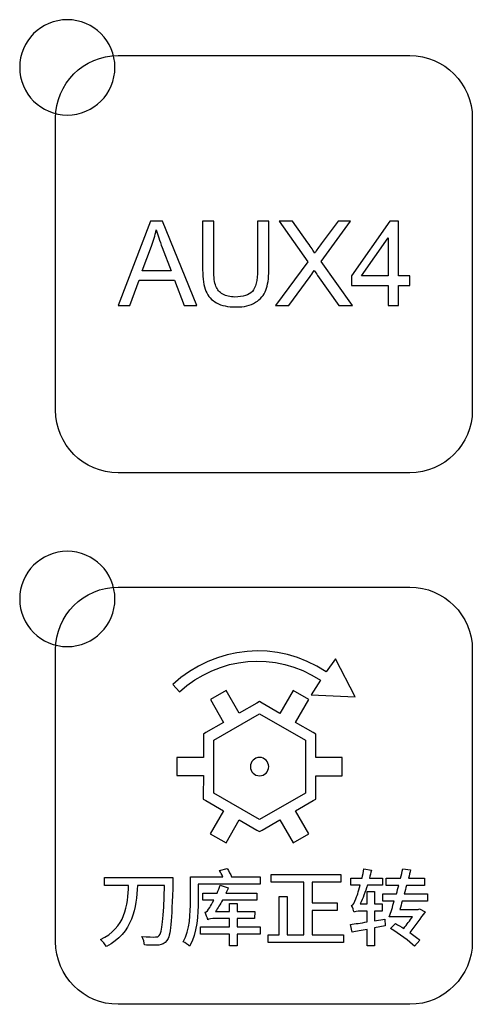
# Model space of a CAD drawing. Header units: millimetres. Extents: x 7143 to 9546, y -1575 to -869.
# Tile 27 of 94: x 7493 to 7512, y -1383 to -1342. Entities that reach past the tile are written whole.
import ezdxf

# ---------------------------------------------------------------- set-up
doc = ezdxf.new("R2010")
doc.units = ezdxf.units.MM
doc.header["$LTSCALE"] = 3

msp = doc.modelspace()

# ---------------------------------------------------------------- linework, layer by layer
at = {"linetype": 'Continuous', "lineweight": 30}
for points, knots in [([(7495.318, -1342.093), (7496.422, -1342.093), (7497.318, -1342.988), (7497.318, -1344.093), (7497.318, -1344.093), (7497.318, -1345.197), (7496.422, -1346.093), (7495.318, -1346.093), (7495.318, -1346.093), (7494.213, -1346.093), (7493.318, -1345.197), (7493.318, -1344.093), (7493.318, -1344.093), (7493.318, -1342.988), (7494.213, -1342.093), (7495.318, -1342.093)], [0, 0, 0, 0, 0.2, 0.2, 0.2, 0.2, 0.4, 0.4, 0.4, 0.4, 0.6, 0.6, 0.6, 0.6, 1, 1, 1, 1]), ([(7497.448, -1361.098), (7497.448, -1361.098), (7509.698, -1361.098), (7509.698, -1361.098), (7509.698, -1361.098), (7511.142, -1361.098), (7512.323, -1359.916), (7512.323, -1358.473), (7512.323, -1358.473), (7512.323, -1358.473), (7512.323, -1346.223), (7512.323, -1346.223), (7512.323, -1346.223), (7512.323, -1344.779), (7511.142, -1343.598), (7509.698, -1343.598), (7509.698, -1343.598), (7509.698, -1343.598), (7497.448, -1343.598), (7497.448, -1343.598), (7497.448, -1343.598), (7496.004, -1343.598), (7494.823, -1344.779), (7494.823, -1346.223), (7494.823, -1346.223), (7494.823, -1346.223), (7494.823, -1358.473), (7494.823, -1358.473), (7494.823, -1358.473), (7494.823, -1359.916), (7496.004, -1361.098), (7497.448, -1361.098)], [0, 0, 0, 0, 0.111111, 0.111111, 0.111111, 0.111111, 0.222222, 0.222222, 0.222222, 0.222222, 0.333333, 0.333333, 0.333333, 0.333333, 0.444444, 0.444444, 0.444444, 0.444444, 0.555556, 0.555556, 0.555556, 0.555556, 0.666667, 0.666667, 0.666667, 0.666667, 0.777778, 0.777778, 0.777778, 0.777778, 1, 1, 1, 1]), ([(7497.45, -1354.086), (7497.45, -1354.086), (7498.806, -1350.55), (7498.806, -1350.55), (7498.806, -1350.55), (7498.806, -1350.55), (7499.321, -1350.55), (7499.321, -1350.55), (7499.321, -1350.55), (7499.321, -1350.55), (7500.76, -1354.086), (7500.76, -1354.086), (7500.76, -1354.086), (7500.76, -1354.086), (7500.228, -1354.086), (7500.228, -1354.086), (7500.228, -1354.086), (7500.228, -1354.086), (7499.819, -1353.014), (7499.819, -1353.014), (7499.819, -1353.014), (7499.819, -1353.014), (7498.329, -1353.014), (7498.329, -1353.014), (7498.329, -1353.014), (7498.329, -1353.014), (7497.946, -1354.086), (7497.946, -1354.086), (7497.946, -1354.086), (7497.946, -1354.086), (7497.45, -1354.086), (7497.45, -1354.086)], [0, 0, 0, 0, 0.111111, 0.111111, 0.111111, 0.111111, 0.222222, 0.222222, 0.222222, 0.222222, 0.333333, 0.333333, 0.333333, 0.333333, 0.444444, 0.444444, 0.444444, 0.444444, 0.555556, 0.555556, 0.555556, 0.555556, 0.666667, 0.666667, 0.666667, 0.666667, 0.777778, 0.777778, 0.777778, 0.777778, 1, 1, 1, 1]), ([(7503.306, -1350.55), (7503.306, -1350.55), (7503.775, -1350.55), (7503.775, -1350.55), (7503.775, -1350.55), (7503.775, -1350.55), (7503.775, -1352.592), (7503.775, -1352.592), (7503.775, -1352.592), (7503.775, -1352.948), (7503.735, -1353.23), (7503.655, -1353.439), (7503.655, -1353.439), (7503.575, -1353.647), (7503.43, -1353.818), (7503.221, -1353.949), (7503.221, -1353.949), (7503.011, -1354.08), (7502.737, -1354.145), (7502.396, -1354.145), (7502.396, -1354.145), (7502.066, -1354.145), (7501.795, -1354.089), (7501.585, -1353.974), (7501.585, -1353.974), (7501.374, -1353.86), (7501.224, -1353.695), (7501.135, -1353.479), (7501.135, -1353.479), (7501.045, -1353.262), (7501, -1352.967), (7501, -1352.592), (7501, -1352.592), (7501, -1352.592), (7501, -1350.55), (7501, -1350.55), (7501, -1350.55), (7501, -1350.55), (7501.469, -1350.55), (7501.469, -1350.55), (7501.469, -1350.55), (7501.469, -1350.55), (7501.469, -1352.591), (7501.469, -1352.591), (7501.469, -1352.591), (7501.469, -1352.898), (7501.498, -1353.126), (7501.555, -1353.27), (7501.555, -1353.27), (7501.611, -1353.416), (7501.708, -1353.529), (7501.848, -1353.607), (7501.848, -1353.607), (7501.986, -1353.686), (7502.155, -1353.726), (7502.355, -1353.726), (7502.355, -1353.726), (7502.698, -1353.726), (7502.942, -1353.647), (7503.088, -1353.492), (7503.088, -1353.492), (7503.234, -1353.335), (7503.306, -1353.036), (7503.306, -1352.591), (7503.306, -1352.591), (7503.306, -1352.591), (7503.306, -1350.55), (7503.306, -1350.55)], [0, 0, 0, 0, 0.055556, 0.055556, 0.055556, 0.055556, 0.111111, 0.111111, 0.111111, 0.111111, 0.166667, 0.166667, 0.166667, 0.166667, 0.222222, 0.222222, 0.222222, 0.222222, 0.277778, 0.277778, 0.277778, 0.277778, 0.333333, 0.333333, 0.333333, 0.333333, 0.388889, 0.388889, 0.388889, 0.388889, 0.444444, 0.444444, 0.444444, 0.444444, 0.5, 0.5, 0.5, 0.5, 0.555556, 0.555556, 0.555556, 0.555556, 0.611111, 0.611111, 0.611111, 0.611111, 0.666667, 0.666667, 0.666667, 0.666667, 0.722222, 0.722222, 0.722222, 0.722222, 0.777778, 0.777778, 0.777778, 0.777778, 0.833333, 0.833333, 0.833333, 0.833333, 0.888889, 0.888889, 0.888889, 0.888889, 1, 1, 1, 1]), ([(7504.056, -1354.086), (7504.056, -1354.086), (7505.422, -1352.251), (7505.422, -1352.251), (7505.422, -1352.251), (7505.422, -1352.251), (7504.219, -1350.55), (7504.219, -1350.55), (7504.219, -1350.55), (7504.219, -1350.55), (7504.776, -1350.55), (7504.776, -1350.55), (7504.776, -1350.55), (7504.776, -1350.55), (7505.421, -1351.455), (7505.421, -1351.455), (7505.421, -1351.455), (7505.555, -1351.642), (7505.648, -1351.785), (7505.702, -1351.885), (7505.702, -1351.885), (7505.781, -1351.762), (7505.875, -1351.63), (7505.983, -1351.491), (7505.983, -1351.491), (7505.983, -1351.491), (7506.689, -1350.55), (7506.689, -1350.55), (7506.689, -1350.55), (7506.689, -1350.55), (7507.202, -1350.55), (7507.202, -1350.55), (7507.202, -1350.55), (7507.202, -1350.55), (7505.974, -1352.231), (7505.974, -1352.231), (7505.974, -1352.231), (7505.974, -1352.231), (7507.296, -1354.086), (7507.296, -1354.086), (7507.296, -1354.086), (7507.296, -1354.086), (7506.721, -1354.086), (7506.721, -1354.086), (7506.721, -1354.086), (7506.721, -1354.086), (7505.829, -1352.825), (7505.829, -1352.825), (7505.829, -1352.825), (7505.778, -1352.753), (7505.73, -1352.682), (7505.684, -1352.611), (7505.684, -1352.611), (7505.605, -1352.73), (7505.549, -1352.813), (7505.515, -1352.86), (7505.515, -1352.86), (7505.515, -1352.86), (7504.618, -1354.086), (7504.618, -1354.086), (7504.618, -1354.086), (7504.618, -1354.086), (7504.056, -1354.086), (7504.056, -1354.086)], [0, 0, 0, 0, 0.058824, 0.058824, 0.058824, 0.058824, 0.117647, 0.117647, 0.117647, 0.117647, 0.176471, 0.176471, 0.176471, 0.176471, 0.235294, 0.235294, 0.235294, 0.235294, 0.294118, 0.294118, 0.294118, 0.294118, 0.352941, 0.352941, 0.352941, 0.352941, 0.411765, 0.411765, 0.411765, 0.411765, 0.470588, 0.470588, 0.470588, 0.470588, 0.529412, 0.529412, 0.529412, 0.529412, 0.588235, 0.588235, 0.588235, 0.588235, 0.647059, 0.647059, 0.647059, 0.647059, 0.705882, 0.705882, 0.705882, 0.705882, 0.764706, 0.764706, 0.764706, 0.764706, 0.823529, 0.823529, 0.823529, 0.823529, 0.882353, 0.882353, 0.882353, 0.882353, 1, 1, 1, 1]), ([(7508.783, -1354.086), (7508.783, -1354.086), (7508.783, -1353.242), (7508.783, -1353.242), (7508.783, -1353.242), (7508.783, -1353.242), (7507.247, -1353.242), (7507.247, -1353.242), (7507.247, -1353.242), (7507.247, -1353.242), (7507.247, -1352.842), (7507.247, -1352.842), (7507.247, -1352.842), (7507.247, -1352.842), (7508.862, -1350.55), (7508.862, -1350.55), (7508.862, -1350.55), (7508.862, -1350.55), (7509.217, -1350.55), (7509.217, -1350.55), (7509.217, -1350.55), (7509.217, -1350.55), (7509.217, -1352.842), (7509.217, -1352.842), (7509.217, -1352.842), (7509.217, -1352.842), (7509.696, -1352.842), (7509.696, -1352.842), (7509.696, -1352.842), (7509.696, -1352.842), (7509.696, -1353.242), (7509.696, -1353.242), (7509.696, -1353.242), (7509.696, -1353.242), (7509.217, -1353.242), (7509.217, -1353.242), (7509.217, -1353.242), (7509.217, -1353.242), (7509.217, -1354.086), (7509.217, -1354.086), (7509.217, -1354.086), (7509.217, -1354.086), (7508.783, -1354.086), (7508.783, -1354.086)], [0, 0, 0, 0, 0.083333, 0.083333, 0.083333, 0.083333, 0.166667, 0.166667, 0.166667, 0.166667, 0.25, 0.25, 0.25, 0.25, 0.333333, 0.333333, 0.333333, 0.333333, 0.416667, 0.416667, 0.416667, 0.416667, 0.5, 0.5, 0.5, 0.5, 0.583333, 0.583333, 0.583333, 0.583333, 0.666667, 0.666667, 0.666667, 0.666667, 0.75, 0.75, 0.75, 0.75, 0.833333, 0.833333, 0.833333, 0.833333, 1, 1, 1, 1]), ([(7498.467, -1352.634), (7498.467, -1352.634), (7499.672, -1352.634), (7499.672, -1352.634), (7499.672, -1352.634), (7499.672, -1352.634), (7499.303, -1351.654), (7499.303, -1351.654), (7499.303, -1351.654), (7499.192, -1351.356), (7499.108, -1351.11), (7499.05, -1350.915), (7499.05, -1350.915), (7499.001, -1351.146), (7498.936, -1351.372), (7498.855, -1351.596), (7498.855, -1351.596), (7498.855, -1351.596), (7498.467, -1352.634), (7498.467, -1352.634)], [0, 0, 0, 0, 0.166667, 0.166667, 0.166667, 0.166667, 0.333333, 0.333333, 0.333333, 0.333333, 0.5, 0.5, 0.5, 0.5, 0.666667, 0.666667, 0.666667, 0.666667, 1, 1, 1, 1]), ([(7508.783, -1352.842), (7508.783, -1352.842), (7508.783, -1351.25), (7508.783, -1351.25), (7508.783, -1351.25), (7508.783, -1351.25), (7507.674, -1352.842), (7507.674, -1352.842), (7507.674, -1352.842), (7507.674, -1352.842), (7508.783, -1352.842), (7508.783, -1352.842)], [0, 0, 0, 0, 0.25, 0.25, 0.25, 0.25, 0.5, 0.5, 0.5, 0.5, 1, 1, 1, 1]), ([(7495.318, -1364.393), (7496.422, -1364.393), (7497.318, -1365.288), (7497.318, -1366.393), (7497.318, -1366.393), (7497.318, -1367.497), (7496.422, -1368.393), (7495.318, -1368.393), (7495.318, -1368.393), (7494.213, -1368.393), (7493.318, -1367.497), (7493.318, -1366.393), (7493.318, -1366.393), (7493.318, -1365.288), (7494.213, -1364.393), (7495.318, -1364.393)], [0, 0, 0, 0, 0.2, 0.2, 0.2, 0.2, 0.4, 0.4, 0.4, 0.4, 0.6, 0.6, 0.6, 0.6, 1, 1, 1, 1]), ([(7497.448, -1383.398), (7497.448, -1383.398), (7509.698, -1383.398), (7509.698, -1383.398), (7509.698, -1383.398), (7511.142, -1383.398), (7512.323, -1382.216), (7512.323, -1380.773), (7512.323, -1380.773), (7512.323, -1380.773), (7512.323, -1368.523), (7512.323, -1368.523), (7512.323, -1368.523), (7512.323, -1367.079), (7511.142, -1365.898), (7509.698, -1365.898), (7509.698, -1365.898), (7509.698, -1365.898), (7497.448, -1365.898), (7497.448, -1365.898), (7497.448, -1365.898), (7496.004, -1365.898), (7494.823, -1367.079), (7494.823, -1368.523), (7494.823, -1368.523), (7494.823, -1368.523), (7494.823, -1380.773), (7494.823, -1380.773), (7494.823, -1380.773), (7494.823, -1382.216), (7496.004, -1383.398), (7497.448, -1383.398)], [0, 0, 0, 0, 0.111111, 0.111111, 0.111111, 0.111111, 0.222222, 0.222222, 0.222222, 0.222222, 0.333333, 0.333333, 0.333333, 0.333333, 0.444444, 0.444444, 0.444444, 0.444444, 0.555556, 0.555556, 0.555556, 0.555556, 0.666667, 0.666667, 0.666667, 0.666667, 0.777778, 0.777778, 0.777778, 0.777778, 1, 1, 1, 1]), ([(7505.558, -1370.412), (7505.558, -1370.412), (7505.948, -1369.802), (7505.948, -1369.802), (7505.948, -1369.802), (7504.035, -1368.543), (7501.682, -1368.799), (7500.024, -1370.292), (7500.024, -1370.292), (7500.024, -1370.292), (7499.742, -1369.978), (7499.742, -1369.978), (7499.742, -1369.978), (7501.544, -1368.354), (7504.114, -1368.082), (7506.189, -1369.454), (7506.189, -1369.454), (7506.189, -1369.454), (7506.575, -1368.898), (7506.575, -1368.898), (7506.575, -1368.898), (7506.575, -1368.898), (7507.404, -1370.493), (7507.404, -1370.493), (7507.404, -1370.493), (7507.404, -1370.493), (7505.558, -1370.412), (7505.558, -1370.412)], [0, 0, 0, 0, 0.125, 0.125, 0.125, 0.125, 0.25, 0.25, 0.25, 0.25, 0.375, 0.375, 0.375, 0.375, 0.5, 0.5, 0.5, 0.5, 0.625, 0.625, 0.625, 0.625, 0.75, 0.75, 0.75, 0.75, 1, 1, 1, 1]), ([(7501.983, -1370.228), (7501.983, -1370.228), (7502.54, -1371.191), (7502.54, -1371.191), (7502.54, -1371.191), (7502.54, -1371.191), (7503.28, -1370.764), (7503.28, -1370.764), (7503.28, -1370.764), (7503.28, -1370.764), (7503.389, -1370.701), (7503.389, -1370.701), (7503.389, -1370.701), (7503.389, -1370.701), (7503.499, -1370.764), (7503.499, -1370.764), (7503.499, -1370.764), (7503.499, -1370.764), (7504.242, -1371.192), (7504.242, -1371.192), (7504.242, -1371.192), (7504.242, -1371.192), (7504.798, -1370.229), (7504.798, -1370.229), (7504.798, -1370.229), (7504.798, -1370.229), (7505.457, -1370.609), (7505.457, -1370.609), (7505.457, -1370.609), (7505.457, -1370.609), (7504.901, -1371.572), (7504.901, -1371.572), (7504.901, -1371.572), (7504.901, -1371.572), (7505.64, -1371.999), (7505.64, -1371.999), (7505.64, -1371.999), (7505.64, -1371.999), (7505.75, -1372.062), (7505.75, -1372.062), (7505.75, -1372.062), (7505.75, -1372.062), (7505.75, -1372.188), (7505.75, -1372.188), (7505.75, -1372.188), (7505.75, -1372.188), (7505.75, -1373.047), (7505.75, -1373.047), (7505.75, -1373.047), (7505.75, -1373.047), (7506.863, -1373.047), (7506.863, -1373.047), (7506.863, -1373.047), (7506.863, -1373.047), (7506.863, -1373.808), (7506.863, -1373.808), (7506.863, -1373.808), (7506.863, -1373.808), (7505.75, -1373.808), (7505.75, -1373.808), (7505.75, -1373.808), (7505.75, -1373.808), (7505.75, -1374.662), (7505.75, -1374.662), (7505.75, -1374.662), (7505.75, -1374.662), (7505.75, -1374.789), (7505.75, -1374.789), (7505.75, -1374.789), (7505.75, -1374.789), (7505.641, -1374.852), (7505.641, -1374.852), (7505.641, -1374.852), (7505.641, -1374.852), (7504.898, -1375.281), (7504.898, -1375.281), (7504.898, -1375.281), (7504.898, -1375.281), (7505.454, -1376.245), (7505.454, -1376.245), (7505.454, -1376.245), (7505.454, -1376.245), (7504.796, -1376.625), (7504.796, -1376.625), (7504.796, -1376.625), (7504.796, -1376.625), (7504.239, -1375.662), (7504.239, -1375.662), (7504.239, -1375.662), (7504.239, -1375.662), (7503.499, -1376.089), (7503.499, -1376.089), (7503.499, -1376.089), (7503.499, -1376.089), (7503.389, -1376.153), (7503.389, -1376.153), (7503.389, -1376.153), (7503.389, -1376.153), (7503.279, -1376.089), (7503.279, -1376.089), (7503.279, -1376.089), (7503.279, -1376.089), (7502.538, -1375.66), (7502.538, -1375.66), (7502.538, -1375.66), (7502.538, -1375.66), (7501.981, -1376.624), (7501.981, -1376.624), (7501.981, -1376.624), (7501.981, -1376.624), (7501.322, -1376.244), (7501.322, -1376.244), (7501.322, -1376.244), (7501.322, -1376.244), (7501.879, -1375.28), (7501.879, -1375.28), (7501.879, -1375.28), (7501.879, -1375.28), (7501.137, -1374.851), (7501.137, -1374.851), (7501.137, -1374.851), (7501.137, -1374.851), (7501.028, -1374.788), (7501.028, -1374.788), (7501.028, -1374.788), (7501.028, -1374.788), (7501.028, -1374.661), (7501.028, -1374.661), (7501.028, -1374.661), (7501.028, -1374.661), (7501.029, -1373.806), (7501.029, -1373.806), (7501.029, -1373.806), (7501.029, -1373.806), (7499.916, -1373.806), (7499.916, -1373.806), (7499.916, -1373.806), (7499.916, -1373.806), (7499.916, -1373.045), (7499.916, -1373.045), (7499.916, -1373.045), (7499.916, -1373.045), (7501.029, -1373.045), (7501.029, -1373.045), (7501.029, -1373.045), (7501.029, -1373.045), (7501.029, -1372.189), (7501.029, -1372.189), (7501.029, -1372.189), (7501.029, -1372.189), (7501.029, -1372.063), (7501.029, -1372.063), (7501.029, -1372.063), (7501.029, -1372.063), (7501.139, -1371.999), (7501.139, -1371.999), (7501.139, -1371.999), (7501.139, -1371.999), (7501.88, -1371.572), (7501.88, -1371.572), (7501.88, -1371.572), (7501.88, -1371.572), (7501.324, -1370.608), (7501.324, -1370.608), (7501.324, -1370.608), (7501.324, -1370.608), (7501.983, -1370.228), (7501.983, -1370.228)], [0, 0, 0, 0, 0.023256, 0.023256, 0.023256, 0.023256, 0.046512, 0.046512, 0.046512, 0.046512, 0.069767, 0.069767, 0.069767, 0.069767, 0.093023, 0.093023, 0.093023, 0.093023, 0.116279, 0.116279, 0.116279, 0.116279, 0.139535, 0.139535, 0.139535, 0.139535, 0.162791, 0.162791, 0.162791, 0.162791, 0.186047, 0.186047, 0.186047, 0.186047, 0.209302, 0.209302, 0.209302, 0.209302, 0.232558, 0.232558, 0.232558, 0.232558, 0.255814, 0.255814, 0.255814, 0.255814, 0.27907, 0.27907, 0.27907, 0.27907, 0.302326, 0.302326, 0.302326, 0.302326, 0.325581, 0.325581, 0.325581, 0.325581, 0.348837, 0.348837, 0.348837, 0.348837, 0.372093, 0.372093, 0.372093, 0.372093, 0.395349, 0.395349, 0.395349, 0.395349, 0.418605, 0.418605, 0.418605, 0.418605, 0.44186, 0.44186, 0.44186, 0.44186, 0.465116, 0.465116, 0.465116, 0.465116, 0.488372, 0.488372, 0.488372, 0.488372, 0.511628, 0.511628, 0.511628, 0.511628, 0.534884, 0.534884, 0.534884, 0.534884, 0.55814, 0.55814, 0.55814, 0.55814, 0.581395, 0.581395, 0.581395, 0.581395, 0.604651, 0.604651, 0.604651, 0.604651, 0.627907, 0.627907, 0.627907, 0.627907, 0.651163, 0.651163, 0.651163, 0.651163, 0.674419, 0.674419, 0.674419, 0.674419, 0.697674, 0.697674, 0.697674, 0.697674, 0.72093, 0.72093, 0.72093, 0.72093, 0.744186, 0.744186, 0.744186, 0.744186, 0.767442, 0.767442, 0.767442, 0.767442, 0.790698, 0.790698, 0.790698, 0.790698, 0.813953, 0.813953, 0.813953, 0.813953, 0.837209, 0.837209, 0.837209, 0.837209, 0.860465, 0.860465, 0.860465, 0.860465, 0.883721, 0.883721, 0.883721, 0.883721, 0.906977, 0.906977, 0.906977, 0.906977, 0.930233, 0.930233, 0.930233, 0.930233, 0.953488, 0.953488, 0.953488, 0.953488, 1, 1, 1, 1]), ([(7503.389, -1371.206), (7503.389, -1371.206), (7501.467, -1372.316), (7501.467, -1372.316), (7501.467, -1372.316), (7501.467, -1372.316), (7501.466, -1374.535), (7501.466, -1374.535), (7501.466, -1374.535), (7501.466, -1374.535), (7503.389, -1375.646), (7503.389, -1375.646), (7503.389, -1375.646), (7503.389, -1375.646), (7505.312, -1374.535), (7505.312, -1374.535), (7505.312, -1374.535), (7505.312, -1374.535), (7505.312, -1372.315), (7505.312, -1372.315), (7505.312, -1372.315), (7505.312, -1372.315), (7503.389, -1371.206), (7503.389, -1371.206)], [0, 0, 0, 0, 0.142857, 0.142857, 0.142857, 0.142857, 0.285714, 0.285714, 0.285714, 0.285714, 0.428571, 0.428571, 0.428571, 0.428571, 0.571429, 0.571429, 0.571429, 0.571429, 0.714286, 0.714286, 0.714286, 0.714286, 1, 1, 1, 1]), ([(7503.389, -1373.043), (7503.601, -1373.043), (7503.773, -1373.215), (7503.773, -1373.427), (7503.773, -1373.427), (7503.773, -1373.638), (7503.601, -1373.81), (7503.389, -1373.81), (7503.389, -1373.81), (7503.177, -1373.81), (7503.005, -1373.638), (7503.005, -1373.427), (7503.005, -1373.427), (7503.005, -1373.215), (7503.177, -1373.043), (7503.389, -1373.043)], [0, 0, 0, 0, 0.2, 0.2, 0.2, 0.2, 0.4, 0.4, 0.4, 0.4, 0.6, 0.6, 0.6, 0.6, 1, 1, 1, 1]), ([(7502.212, -1378.055), (7502.173, -1377.945), (7502.103, -1377.808), (7502.036, -1377.706), (7502.036, -1377.706), (7502.036, -1377.706), (7501.711, -1377.783), (7501.711, -1377.783), (7501.711, -1377.783), (7501.757, -1377.864), (7501.807, -1377.967), (7501.842, -1378.055), (7501.842, -1378.055), (7501.842, -1378.055), (7500.491, -1378.055), (7500.491, -1378.055), (7500.491, -1378.055), (7500.491, -1378.055), (7500.491, -1379.053), (7500.491, -1379.053), (7500.491, -1379.053), (7500.491, -1379.565), (7500.466, -1380.277), (7500.18, -1380.775), (7500.18, -1380.775), (7500.254, -1380.81), (7500.403, -1380.905), (7500.455, -1380.965), (7500.455, -1380.965), (7500.769, -1380.429), (7500.815, -1379.603), (7500.815, -1379.053), (7500.815, -1379.053), (7500.815, -1379.053), (7500.815, -1378.362), (7500.815, -1378.362), (7500.815, -1378.362), (7500.815, -1378.362), (7503.415, -1378.362), (7503.415, -1378.362), (7503.415, -1378.362), (7503.415, -1378.362), (7503.415, -1378.055), (7503.415, -1378.055), (7503.415, -1378.055), (7503.415, -1378.055), (7502.212, -1378.055), (7502.212, -1378.055)], [0, 0, 0, 0, 0.076923, 0.076923, 0.076923, 0.076923, 0.153846, 0.153846, 0.153846, 0.153846, 0.230769, 0.230769, 0.230769, 0.230769, 0.307692, 0.307692, 0.307692, 0.307692, 0.384615, 0.384615, 0.384615, 0.384615, 0.461538, 0.461538, 0.461538, 0.461538, 0.538462, 0.538462, 0.538462, 0.538462, 0.615385, 0.615385, 0.615385, 0.615385, 0.692308, 0.692308, 0.692308, 0.692308, 0.769231, 0.769231, 0.769231, 0.769231, 0.846154, 0.846154, 0.846154, 0.846154, 1, 1, 1, 1]), ([(7508.646, -1379.822), (7508.646, -1379.822), (7508.219, -1379.893), (7508.219, -1379.893), (7508.219, -1379.893), (7508.219, -1379.893), (7508.219, -1379.484), (7508.219, -1379.484), (7508.219, -1379.484), (7508.219, -1379.484), (7508.533, -1379.484), (7508.533, -1379.484), (7508.533, -1379.484), (7508.533, -1379.484), (7508.533, -1379.187), (7508.533, -1379.187), (7508.533, -1379.187), (7508.533, -1379.187), (7508.219, -1379.187), (7508.219, -1379.187), (7508.219, -1379.187), (7508.219, -1379.187), (7508.219, -1378.672), (7508.219, -1378.672), (7508.219, -1378.672), (7508.219, -1378.672), (7507.905, -1378.672), (7507.905, -1378.672), (7507.905, -1378.672), (7507.905, -1378.672), (7507.905, -1379.187), (7507.905, -1379.187), (7507.905, -1379.187), (7507.905, -1379.187), (7507.62, -1379.187), (7507.62, -1379.187), (7507.62, -1379.187), (7507.726, -1378.954), (7507.824, -1378.683), (7507.916, -1378.404), (7507.916, -1378.404), (7507.916, -1378.404), (7508.547, -1378.404), (7508.547, -1378.404), (7508.547, -1378.404), (7508.547, -1378.404), (7508.547, -1378.104), (7508.547, -1378.104), (7508.547, -1378.104), (7508.547, -1378.104), (7508.001, -1378.104), (7508.001, -1378.104), (7508.001, -1378.104), (7508.032, -1377.995), (7508.061, -1377.882), (7508.085, -1377.773), (7508.085, -1377.773), (7508.085, -1377.773), (7507.768, -1377.713), (7507.768, -1377.713), (7507.768, -1377.713), (7507.75, -1377.843), (7507.722, -1377.977), (7507.694, -1378.104), (7507.694, -1378.104), (7507.694, -1378.104), (7507.228, -1378.104), (7507.228, -1378.104), (7507.228, -1378.104), (7507.228, -1378.104), (7507.228, -1378.404), (7507.228, -1378.404), (7507.228, -1378.404), (7507.228, -1378.404), (7507.62, -1378.404), (7507.62, -1378.404), (7507.62, -1378.404), (7507.542, -1378.672), (7507.468, -1378.891), (7507.433, -1378.972), (7507.433, -1378.972), (7507.369, -1379.124), (7507.32, -1379.233), (7507.256, -1379.251), (7507.256, -1379.251), (7507.295, -1379.328), (7507.337, -1379.473), (7507.355, -1379.533), (7507.355, -1379.533), (7507.383, -1379.505), (7507.5, -1379.484), (7507.616, -1379.484), (7507.616, -1379.484), (7507.616, -1379.484), (7507.905, -1379.484), (7507.905, -1379.484), (7507.905, -1379.484), (7507.905, -1379.484), (7507.905, -1379.942), (7507.905, -1379.942), (7507.905, -1379.942), (7507.641, -1379.984), (7507.397, -1380.023), (7507.207, -1380.048), (7507.207, -1380.048), (7507.207, -1380.048), (7507.274, -1380.365), (7507.274, -1380.365), (7507.274, -1380.365), (7507.461, -1380.334), (7507.676, -1380.291), (7507.905, -1380.253), (7507.905, -1380.253), (7507.905, -1380.253), (7507.905, -1380.944), (7507.905, -1380.944), (7507.905, -1380.944), (7507.905, -1380.944), (7508.219, -1380.944), (7508.219, -1380.944), (7508.219, -1380.944), (7508.219, -1380.944), (7508.219, -1380.193), (7508.219, -1380.193), (7508.219, -1380.193), (7508.219, -1380.193), (7508.657, -1380.108), (7508.657, -1380.108), (7508.657, -1380.108), (7508.657, -1380.108), (7508.646, -1379.822), (7508.646, -1379.822)], [0, 0, 0, 0, 0.029412, 0.029412, 0.029412, 0.029412, 0.058824, 0.058824, 0.058824, 0.058824, 0.088235, 0.088235, 0.088235, 0.088235, 0.117647, 0.117647, 0.117647, 0.117647, 0.147059, 0.147059, 0.147059, 0.147059, 0.176471, 0.176471, 0.176471, 0.176471, 0.205882, 0.205882, 0.205882, 0.205882, 0.235294, 0.235294, 0.235294, 0.235294, 0.264706, 0.264706, 0.264706, 0.264706, 0.294118, 0.294118, 0.294118, 0.294118, 0.323529, 0.323529, 0.323529, 0.323529, 0.352941, 0.352941, 0.352941, 0.352941, 0.382353, 0.382353, 0.382353, 0.382353, 0.411765, 0.411765, 0.411765, 0.411765, 0.441176, 0.441176, 0.441176, 0.441176, 0.470588, 0.470588, 0.470588, 0.470588, 0.5, 0.5, 0.5, 0.5, 0.529412, 0.529412, 0.529412, 0.529412, 0.558824, 0.558824, 0.558824, 0.558824, 0.588235, 0.588235, 0.588235, 0.588235, 0.617647, 0.617647, 0.617647, 0.617647, 0.647059, 0.647059, 0.647059, 0.647059, 0.676471, 0.676471, 0.676471, 0.676471, 0.705882, 0.705882, 0.705882, 0.705882, 0.735294, 0.735294, 0.735294, 0.735294, 0.764706, 0.764706, 0.764706, 0.764706, 0.794118, 0.794118, 0.794118, 0.794118, 0.823529, 0.823529, 0.823529, 0.823529, 0.852941, 0.852941, 0.852941, 0.852941, 0.882353, 0.882353, 0.882353, 0.882353, 0.911765, 0.911765, 0.911765, 0.911765, 0.941176, 0.941176, 0.941176, 0.941176, 1, 1, 1, 1]), ([(7510.438, -1379.064), (7510.438, -1379.064), (7510.438, -1378.76), (7510.438, -1378.76), (7510.438, -1378.76), (7510.438, -1378.76), (7509.468, -1378.76), (7509.468, -1378.76), (7509.468, -1378.76), (7509.5, -1378.644), (7509.528, -1378.524), (7509.56, -1378.408), (7509.56, -1378.408), (7509.56, -1378.408), (7510.315, -1378.408), (7510.315, -1378.408), (7510.315, -1378.408), (7510.315, -1378.408), (7510.315, -1378.108), (7510.315, -1378.108), (7510.315, -1378.108), (7510.315, -1378.108), (7509.641, -1378.108), (7509.641, -1378.108), (7509.641, -1378.108), (7509.673, -1377.988), (7509.701, -1377.864), (7509.729, -1377.755), (7509.729, -1377.755), (7509.729, -1377.755), (7509.405, -1377.716), (7509.405, -1377.716), (7509.405, -1377.716), (7509.376, -1377.843), (7509.345, -1377.974), (7509.309, -1378.108), (7509.309, -1378.108), (7509.309, -1378.108), (7508.699, -1378.108), (7508.699, -1378.108), (7508.699, -1378.108), (7508.699, -1378.108), (7508.699, -1378.408), (7508.699, -1378.408), (7508.699, -1378.408), (7508.699, -1378.408), (7509.232, -1378.408), (7509.232, -1378.408), (7509.232, -1378.408), (7509.2, -1378.524), (7509.168, -1378.644), (7509.137, -1378.76), (7509.137, -1378.76), (7509.137, -1378.76), (7508.572, -1378.76), (7508.572, -1378.76), (7508.572, -1378.76), (7508.572, -1378.76), (7508.572, -1379.064), (7508.572, -1379.064), (7508.572, -1379.064), (7508.572, -1379.064), (7509.045, -1379.064), (7509.045, -1379.064), (7509.045, -1379.064), (7508.974, -1379.311), (7508.9, -1379.54), (7508.837, -1379.723), (7508.837, -1379.723), (7508.837, -1379.723), (7509.81, -1379.723), (7509.81, -1379.723), (7509.81, -1379.723), (7509.701, -1379.879), (7509.571, -1380.051), (7509.444, -1380.214), (7509.444, -1380.214), (7509.331, -1380.143), (7509.211, -1380.073), (7509.101, -1380.009), (7509.101, -1380.009), (7509.101, -1380.009), (7508.89, -1380.221), (7508.89, -1380.221), (7508.89, -1380.221), (7509.253, -1380.436), (7509.687, -1380.757), (7509.895, -1380.965), (7509.895, -1380.965), (7509.895, -1380.965), (7510.114, -1380.704), (7510.114, -1380.704), (7510.114, -1380.704), (7510.011, -1380.612), (7509.86, -1380.499), (7509.694, -1380.38), (7509.694, -1380.38), (7509.92, -1380.094), (7510.16, -1379.773), (7510.336, -1379.512), (7510.336, -1379.512), (7510.336, -1379.512), (7510.103, -1379.399), (7510.103, -1379.399), (7510.103, -1379.399), (7510.103, -1379.399), (7510.05, -1379.416), (7510.05, -1379.416), (7510.05, -1379.416), (7510.05, -1379.416), (7509.281, -1379.416), (7509.281, -1379.416), (7509.281, -1379.416), (7509.313, -1379.304), (7509.345, -1379.187), (7509.38, -1379.064), (7509.38, -1379.064), (7509.38, -1379.064), (7510.438, -1379.064), (7510.438, -1379.064)], [0, 0, 0, 0, 0.032258, 0.032258, 0.032258, 0.032258, 0.064516, 0.064516, 0.064516, 0.064516, 0.096774, 0.096774, 0.096774, 0.096774, 0.129032, 0.129032, 0.129032, 0.129032, 0.16129, 0.16129, 0.16129, 0.16129, 0.193548, 0.193548, 0.193548, 0.193548, 0.225806, 0.225806, 0.225806, 0.225806, 0.258065, 0.258065, 0.258065, 0.258065, 0.290323, 0.290323, 0.290323, 0.290323, 0.322581, 0.322581, 0.322581, 0.322581, 0.354839, 0.354839, 0.354839, 0.354839, 0.387097, 0.387097, 0.387097, 0.387097, 0.419355, 0.419355, 0.419355, 0.419355, 0.451613, 0.451613, 0.451613, 0.451613, 0.483871, 0.483871, 0.483871, 0.483871, 0.516129, 0.516129, 0.516129, 0.516129, 0.548387, 0.548387, 0.548387, 0.548387, 0.580645, 0.580645, 0.580645, 0.580645, 0.612903, 0.612903, 0.612903, 0.612903, 0.645161, 0.645161, 0.645161, 0.645161, 0.677419, 0.677419, 0.677419, 0.677419, 0.709677, 0.709677, 0.709677, 0.709677, 0.741935, 0.741935, 0.741935, 0.741935, 0.774194, 0.774194, 0.774194, 0.774194, 0.806452, 0.806452, 0.806452, 0.806452, 0.83871, 0.83871, 0.83871, 0.83871, 0.870968, 0.870968, 0.870968, 0.870968, 0.903226, 0.903226, 0.903226, 0.903226, 0.935484, 0.935484, 0.935484, 0.935484, 1, 1, 1, 1]), ([(7496.88, -1378.076), (7496.88, -1378.076), (7496.88, -1378.408), (7496.88, -1378.408), (7496.88, -1378.408), (7496.88, -1378.408), (7497.893, -1378.408), (7497.893, -1378.408), (7497.893, -1378.408), (7497.861, -1379.226), (7497.755, -1380.196), (7496.707, -1380.683), (7496.707, -1380.683), (7496.799, -1380.757), (7496.909, -1380.877), (7496.958, -1380.969), (7496.958, -1380.969), (7498.069, -1380.411), (7498.217, -1379.332), (7498.263, -1378.408), (7498.263, -1378.408), (7498.263, -1378.408), (7499.403, -1378.408), (7499.403, -1378.408), (7499.403, -1378.408), (7499.357, -1379.812), (7499.304, -1380.394), (7499.18, -1380.517), (7499.18, -1380.517), (7499.138, -1380.563), (7499.096, -1380.577), (7499.022, -1380.574), (7499.022, -1380.574), (7498.926, -1380.574), (7498.697, -1380.577), (7498.443, -1380.556), (7498.443, -1380.556), (7498.514, -1380.655), (7498.556, -1380.813), (7498.563, -1380.909), (7498.563, -1380.909), (7498.785, -1380.923), (7499.025, -1380.93), (7499.159, -1380.912), (7499.159, -1380.912), (7499.307, -1380.891), (7499.403, -1380.852), (7499.498, -1380.725), (7499.498, -1380.725), (7499.657, -1380.531), (7499.699, -1379.939), (7499.752, -1378.256), (7499.752, -1378.256), (7499.755, -1378.206), (7499.755, -1378.076), (7499.755, -1378.076), (7499.755, -1378.076), (7499.755, -1378.076), (7496.88, -1378.076), (7496.88, -1378.076)], [0, 0, 0, 0, 0.0625, 0.0625, 0.0625, 0.0625, 0.125, 0.125, 0.125, 0.125, 0.1875, 0.1875, 0.1875, 0.1875, 0.25, 0.25, 0.25, 0.25, 0.3125, 0.3125, 0.3125, 0.3125, 0.375, 0.375, 0.375, 0.375, 0.4375, 0.4375, 0.4375, 0.4375, 0.5, 0.5, 0.5, 0.5, 0.5625, 0.5625, 0.5625, 0.5625, 0.625, 0.625, 0.625, 0.625, 0.6875, 0.6875, 0.6875, 0.6875, 0.75, 0.75, 0.75, 0.75, 0.8125, 0.8125, 0.8125, 0.8125, 0.875, 0.875, 0.875, 0.875, 1, 1, 1, 1]), ([(7505.597, -1380.485), (7505.597, -1380.485), (7505.597, -1379.459), (7505.597, -1379.459), (7505.597, -1379.459), (7505.597, -1379.459), (7506.648, -1379.459), (7506.648, -1379.459), (7506.648, -1379.459), (7506.648, -1379.459), (7506.648, -1379.141), (7506.648, -1379.141), (7506.648, -1379.141), (7506.648, -1379.141), (7505.597, -1379.141), (7505.597, -1379.141), (7505.597, -1379.141), (7505.597, -1379.141), (7505.597, -1378.277), (7505.597, -1378.277), (7505.597, -1378.277), (7505.597, -1378.277), (7506.8, -1378.277), (7506.8, -1378.277), (7506.8, -1378.277), (7506.8, -1378.277), (7506.8, -1377.956), (7506.8, -1377.956), (7506.8, -1377.956), (7506.8, -1377.956), (7503.879, -1377.956), (7503.879, -1377.956), (7503.879, -1377.956), (7503.879, -1377.956), (7503.879, -1378.277), (7503.879, -1378.277), (7503.879, -1378.277), (7503.879, -1378.277), (7505.251, -1378.277), (7505.251, -1378.277), (7505.251, -1378.277), (7505.251, -1378.277), (7505.251, -1380.485), (7505.251, -1380.485), (7505.251, -1380.485), (7505.251, -1380.485), (7504.549, -1380.485), (7504.549, -1380.485), (7504.549, -1380.485), (7504.549, -1380.485), (7504.549, -1378.877), (7504.549, -1378.877), (7504.549, -1378.877), (7504.549, -1378.877), (7504.21, -1378.877), (7504.21, -1378.877), (7504.21, -1378.877), (7504.21, -1378.877), (7504.21, -1380.485), (7504.21, -1380.485), (7504.21, -1380.485), (7504.21, -1380.485), (7503.752, -1380.485), (7503.752, -1380.485), (7503.752, -1380.485), (7503.752, -1380.485), (7503.752, -1380.803), (7503.752, -1380.803), (7503.752, -1380.803), (7503.752, -1380.803), (7506.909, -1380.803), (7506.909, -1380.803), (7506.909, -1380.803), (7506.909, -1380.803), (7506.909, -1380.485), (7506.909, -1380.485), (7506.909, -1380.485), (7506.909, -1380.485), (7505.597, -1380.485), (7505.597, -1380.485)], [0, 0, 0, 0, 0.047619, 0.047619, 0.047619, 0.047619, 0.095238, 0.095238, 0.095238, 0.095238, 0.142857, 0.142857, 0.142857, 0.142857, 0.190476, 0.190476, 0.190476, 0.190476, 0.238095, 0.238095, 0.238095, 0.238095, 0.285714, 0.285714, 0.285714, 0.285714, 0.333333, 0.333333, 0.333333, 0.333333, 0.380952, 0.380952, 0.380952, 0.380952, 0.428571, 0.428571, 0.428571, 0.428571, 0.47619, 0.47619, 0.47619, 0.47619, 0.52381, 0.52381, 0.52381, 0.52381, 0.571429, 0.571429, 0.571429, 0.571429, 0.619048, 0.619048, 0.619048, 0.619048, 0.666667, 0.666667, 0.666667, 0.666667, 0.714286, 0.714286, 0.714286, 0.714286, 0.761905, 0.761905, 0.761905, 0.761905, 0.809524, 0.809524, 0.809524, 0.809524, 0.857143, 0.857143, 0.857143, 0.857143, 0.904762, 0.904762, 0.904762, 0.904762, 1, 1, 1, 1]), ([(7502.449, -1379.801), (7502.449, -1379.801), (7503.182, -1379.801), (7503.182, -1379.801), (7503.182, -1379.801), (7503.182, -1379.801), (7503.186, -1379.508), (7503.186, -1379.508), (7503.186, -1379.508), (7503.186, -1379.508), (7502.449, -1379.508), (7502.449, -1379.508), (7502.449, -1379.508), (7502.449, -1379.508), (7502.449, -1379.173), (7502.449, -1379.173), (7502.449, -1379.173), (7502.449, -1379.173), (7502.124, -1379.173), (7502.124, -1379.173), (7502.124, -1379.173), (7502.124, -1379.173), (7502.124, -1379.508), (7502.124, -1379.508), (7502.124, -1379.508), (7502.124, -1379.508), (7501.542, -1379.508), (7501.542, -1379.508), (7501.542, -1379.508), (7501.637, -1379.364), (7501.736, -1379.201), (7501.828, -1379.028), (7501.828, -1379.028), (7501.828, -1379.028), (7503.281, -1379.028), (7503.281, -1379.028), (7503.281, -1379.028), (7503.281, -1379.028), (7503.281, -1378.732), (7503.281, -1378.732), (7503.281, -1378.732), (7503.281, -1378.732), (7501.979, -1378.732), (7501.979, -1378.732), (7501.979, -1378.732), (7502.015, -1378.658), (7502.043, -1378.58), (7502.075, -1378.51), (7502.075, -1378.51), (7502.075, -1378.51), (7501.732, -1378.397), (7501.732, -1378.397), (7501.732, -1378.397), (7501.701, -1378.51), (7501.655, -1378.623), (7501.609, -1378.732), (7501.609, -1378.732), (7501.609, -1378.732), (7501.002, -1378.732), (7501.002, -1378.732), (7501.002, -1378.732), (7501.002, -1378.732), (7501.002, -1379.028), (7501.002, -1379.028), (7501.002, -1379.028), (7501.002, -1379.028), (7501.471, -1379.028), (7501.471, -1379.028), (7501.471, -1379.028), (7501.397, -1379.173), (7501.334, -1379.282), (7501.302, -1379.332), (7501.302, -1379.332), (7501.228, -1379.445), (7501.172, -1379.519), (7501.105, -1379.536), (7501.105, -1379.536), (7501.143, -1379.621), (7501.2, -1379.783), (7501.217, -1379.85), (7501.217, -1379.85), (7501.246, -1379.819), (7501.383, -1379.801), (7501.553, -1379.801), (7501.553, -1379.801), (7501.553, -1379.801), (7502.124, -1379.801), (7502.124, -1379.801), (7502.124, -1379.801), (7502.124, -1379.801), (7502.124, -1380.15), (7502.124, -1380.15), (7502.124, -1380.15), (7502.124, -1380.15), (7500.907, -1380.15), (7500.907, -1380.15), (7500.907, -1380.15), (7500.907, -1380.15), (7500.907, -1380.45), (7500.907, -1380.45), (7500.907, -1380.45), (7500.907, -1380.45), (7502.124, -1380.45), (7502.124, -1380.45), (7502.124, -1380.45), (7502.124, -1380.45), (7502.124, -1380.948), (7502.124, -1380.948), (7502.124, -1380.948), (7502.124, -1380.948), (7502.449, -1380.948), (7502.449, -1380.948), (7502.449, -1380.948), (7502.449, -1380.948), (7502.449, -1380.45), (7502.449, -1380.45), (7502.449, -1380.45), (7502.449, -1380.45), (7503.415, -1380.45), (7503.415, -1380.45), (7503.415, -1380.45), (7503.415, -1380.45), (7503.415, -1380.15), (7503.415, -1380.15), (7503.415, -1380.15), (7503.415, -1380.15), (7502.449, -1380.15), (7502.449, -1380.15), (7502.449, -1380.15), (7502.449, -1380.15), (7502.449, -1379.801), (7502.449, -1379.801)], [0, 0, 0, 0, 0.029412, 0.029412, 0.029412, 0.029412, 0.058824, 0.058824, 0.058824, 0.058824, 0.088235, 0.088235, 0.088235, 0.088235, 0.117647, 0.117647, 0.117647, 0.117647, 0.147059, 0.147059, 0.147059, 0.147059, 0.176471, 0.176471, 0.176471, 0.176471, 0.205882, 0.205882, 0.205882, 0.205882, 0.235294, 0.235294, 0.235294, 0.235294, 0.264706, 0.264706, 0.264706, 0.264706, 0.294118, 0.294118, 0.294118, 0.294118, 0.323529, 0.323529, 0.323529, 0.323529, 0.352941, 0.352941, 0.352941, 0.352941, 0.382353, 0.382353, 0.382353, 0.382353, 0.411765, 0.411765, 0.411765, 0.411765, 0.441176, 0.441176, 0.441176, 0.441176, 0.470588, 0.470588, 0.470588, 0.470588, 0.5, 0.5, 0.5, 0.5, 0.529412, 0.529412, 0.529412, 0.529412, 0.558824, 0.558824, 0.558824, 0.558824, 0.588235, 0.588235, 0.588235, 0.588235, 0.617647, 0.617647, 0.617647, 0.617647, 0.647059, 0.647059, 0.647059, 0.647059, 0.676471, 0.676471, 0.676471, 0.676471, 0.705882, 0.705882, 0.705882, 0.705882, 0.735294, 0.735294, 0.735294, 0.735294, 0.764706, 0.764706, 0.764706, 0.764706, 0.794118, 0.794118, 0.794118, 0.794118, 0.823529, 0.823529, 0.823529, 0.823529, 0.852941, 0.852941, 0.852941, 0.852941, 0.882353, 0.882353, 0.882353, 0.882353, 0.911765, 0.911765, 0.911765, 0.911765, 0.941176, 0.941176, 0.941176, 0.941176, 1, 1, 1, 1])]:
    msp.add_open_spline(points, degree=3, knots=knots, dxfattribs=at)

doc.saveas('drawing.dxf')
